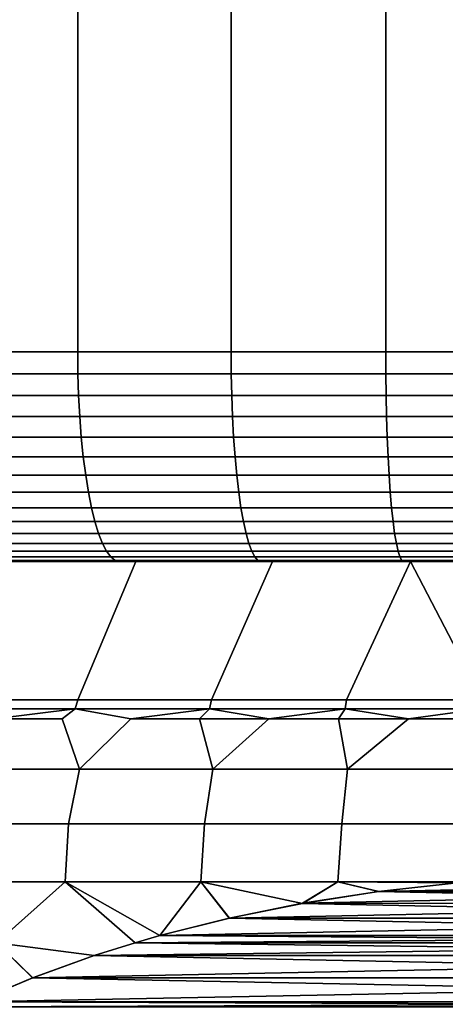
# Model space of a CAD drawing. Header units: metres. Extents: x -109 to 109, y -100 to 58.
# Tile 117 of 256: x -79.36 to -77.33, y 25.39 to 30.08. Entities that reach past the tile are written whole.
import ezdxf

# ---------------------------------------------------------------- set-up
doc = ezdxf.new("R2010")
doc.units = ezdxf.units.M
doc.layers.add('solid_21_062_100_XXX', color=7, linetype='CONTINUOUS')

msp = doc.modelspace()

# ---------------------------------------------------------------- linework, layer by layer
at = {"layer": 'solid_21_062_100_XXX'}
for points in [[(-79.804863, 47.799999, -12.572903), (-79.081688, 47.799999, -12.741069), (-79.081673, 28.5, -12.741074), (-79.804832, 28.5, -12.57291)], [(-79.081688, 47.799999, 12.741069), (-79.804863, 47.799999, 12.572903), (-79.804832, 28.5, 12.57291), (-79.081673, 28.5, 12.741074)], [(-79.081688, 47.799999, -12.741069), (-78.35009, 47.799999, -12.867678), (-78.35009, 28.5, -12.86768), (-79.081673, 28.5, -12.741074)], [(-78.35009, 47.799999, 12.867678), (-79.081688, 47.799999, 12.741069), (-79.081673, 28.5, 12.741074), (-78.35009, 28.5, 12.86768)], [(-78.35009, 47.799999, -12.867678), (-77.61245, 47.799999, -12.952313), (-77.612473, 28.5, -12.952312), (-78.35009, 28.5, -12.86768)], [(-77.61245, 47.799999, 12.952313), (-78.35009, 47.799999, 12.867678), (-78.35009, 28.5, 12.86768), (-77.612473, 28.5, 12.952312)], [(-77.61245, 47.799999, -12.952313), (-76.871216, 47.799999, -12.994699), (-76.871231, 28.5, -12.994699), (-77.612473, 28.5, -12.952312)], [(-76.871216, 47.799999, 12.994699), (-77.61245, 47.799999, 12.952313), (-77.612473, 28.5, 12.952312), (-76.871231, 28.5, 12.994699)], [(-79.080589, 28.395472, -12.735704), (-79.803444, 28.395472, -12.567611), (-79.804832, 28.5, -12.57291), (-79.081673, 28.5, -12.741074)], [(-79.803444, 28.395472, 12.567611), (-79.080589, 28.395472, 12.735704), (-79.081673, 28.5, 12.741074), (-79.804832, 28.5, 12.57291)], [(-78.349312, 28.395472, -12.862256), (-79.080589, 28.395472, -12.735704), (-79.081673, 28.5, -12.741074), (-78.35009, 28.5, -12.86768)], [(-79.080589, 28.395472, 12.735704), (-78.349312, 28.395472, 12.862256), (-78.35009, 28.5, 12.86768), (-79.081673, 28.5, 12.741074)], [(-77.612007, 28.395472, -12.946855), (-78.349312, 28.395472, -12.862256), (-78.35009, 28.5, -12.86768), (-77.612473, 28.5, -12.952312)], [(-78.349312, 28.395472, 12.862256), (-77.612007, 28.395472, 12.946855), (-77.612473, 28.5, 12.952312), (-78.35009, 28.5, 12.86768)], [(-76.871071, 28.395472, -12.989223), (-77.612007, 28.395472, -12.946855), (-77.612473, 28.5, -12.952312), (-76.871231, 28.5, -12.994699)], [(-77.612007, 28.395472, 12.946855), (-76.871071, 28.395472, 12.989223), (-76.871231, 28.5, 12.994699), (-77.612473, 28.5, 12.952312)], [(-79.799278, 28.291986, 12.551754), (-79.077332, 28.291986, 12.719635), (-79.080589, 28.395472, 12.735704), (-79.803444, 28.395472, 12.567611)], [(-79.077332, 28.291986, -12.719635), (-79.799278, 28.291986, -12.551754), (-79.803444, 28.395472, -12.567611), (-79.080589, 28.395472, -12.735704)], [(-79.077332, 28.291986, 12.719635), (-78.346977, 28.291986, 12.846027), (-78.349312, 28.395472, 12.862256), (-79.080589, 28.395472, 12.735704)], [(-78.346977, 28.291986, -12.846027), (-79.077332, 28.291986, -12.719635), (-79.080589, 28.395472, -12.735704), (-78.349312, 28.395472, -12.862256)], [(-78.346977, 28.291986, 12.846027), (-77.610603, 28.291986, 12.930518), (-77.612007, 28.395472, 12.946855), (-78.349312, 28.395472, 12.862256)], [(-77.610603, 28.291986, -12.930518), (-78.346977, 28.291986, -12.846027), (-78.349312, 28.395472, -12.862256), (-77.612007, 28.395472, -12.946855)], [(-77.610603, 28.291986, 12.930518), (-76.870605, 28.291986, 12.972834), (-76.871071, 28.395472, 12.989223), (-77.612007, 28.395472, 12.946855)], [(-76.870605, 28.291986, -12.972834), (-77.610603, 28.291986, -12.930518), (-77.612007, 28.395472, -12.946855), (-76.871071, 28.395472, -12.989223)], [(-79.792381, 28.190784, 12.525511), (-79.071945, 28.190784, 12.693041), (-79.077332, 28.291986, 12.719635), (-79.799278, 28.291986, 12.551754)], [(-79.071945, 28.190784, -12.693041), (-79.792381, 28.190784, -12.525511), (-79.799278, 28.291986, -12.551754), (-79.077332, 28.291986, -12.719635)], [(-79.071945, 28.190784, 12.693041), (-78.343117, 28.190784, 12.819169), (-78.346977, 28.291986, 12.846027), (-79.077332, 28.291986, 12.719635)], [(-78.343117, 28.190784, -12.819169), (-79.071945, 28.190784, -12.693041), (-79.077332, 28.291986, -12.719635), (-78.346977, 28.291986, -12.846027)], [(-78.343117, 28.190784, 12.819169), (-77.608284, 28.190784, 12.903484), (-77.610603, 28.291986, 12.930518), (-78.346977, 28.291986, 12.846027)], [(-77.608284, 28.190784, -12.903484), (-78.343117, 28.190784, -12.819169), (-78.346977, 28.291986, -12.846027), (-77.610603, 28.291986, -12.930518)], [(-77.608284, 28.190784, 12.903484), (-76.869827, 28.190784, 12.94571), (-76.870605, 28.291986, 12.972834), (-77.610603, 28.291986, 12.930518)], [(-76.869827, 28.190784, -12.94571), (-77.608284, 28.190784, -12.903484), (-77.610603, 28.291986, -12.930518), (-76.870605, 28.291986, -12.972834)], [(-79.782829, 28.092976, 12.489171), (-79.064484, 28.092976, 12.656216), (-79.071945, 28.190784, 12.693041), (-79.792381, 28.190784, 12.525511)], [(-79.064484, 28.092976, -12.656216), (-79.782829, 28.092976, -12.489171), (-79.792381, 28.190784, -12.525511), (-79.071945, 28.190784, -12.693041)], [(-79.064484, 28.092976, 12.656216), (-78.337769, 28.092976, 12.781978), (-78.343117, 28.190784, 12.819169), (-79.071945, 28.190784, 12.693041)], [(-78.337769, 28.092976, -12.781978), (-79.064484, 28.092976, -12.656216), (-79.071945, 28.190784, -12.693041), (-78.343117, 28.190784, -12.819169)], [(-78.337769, 28.092976, 12.781978), (-77.605064, 28.092976, 12.866048), (-77.608284, 28.190784, 12.903484), (-78.343117, 28.190784, 12.819169)], [(-77.605064, 28.092976, -12.866048), (-78.337769, 28.092976, -12.781978), (-78.343117, 28.190784, -12.819169), (-77.608284, 28.190784, -12.903484)], [(-77.605064, 28.092976, 12.866048), (-76.868759, 28.092976, 12.908152), (-76.869827, 28.190784, 12.94571), (-77.608284, 28.190784, 12.903484)], [(-76.868759, 28.092976, -12.908152), (-77.605064, 28.092976, -12.866048), (-77.608284, 28.190784, -12.903484), (-76.869827, 28.190784, -12.94571)], [(-79.770729, 27.999638, 12.443133), (-79.055031, 27.999638, 12.609562), (-79.064484, 28.092976, 12.656216), (-79.782829, 28.092976, 12.489171)], [(-79.055031, 27.999638, -12.609562), (-79.770729, 27.999638, -12.443133), (-79.782829, 28.092976, -12.489171), (-79.064484, 28.092976, -12.656216)], [(-79.055031, 27.999638, 12.609562), (-78.330994, 27.999638, 12.73486), (-78.337769, 28.092976, 12.781978), (-79.064484, 28.092976, 12.656216)], [(-78.330994, 27.999638, -12.73486), (-79.055031, 27.999638, -12.609562), (-79.064484, 28.092976, -12.656216), (-78.337769, 28.092976, -12.781978)], [(-78.330994, 27.999638, 12.73486), (-77.60099, 27.999638, 12.818621), (-77.605064, 28.092976, 12.866048), (-78.337769, 28.092976, 12.781978)], [(-77.60099, 27.999638, -12.818621), (-78.330994, 27.999638, -12.73486), (-78.337769, 28.092976, -12.781978), (-77.605064, 28.092976, -12.866048)], [(-77.60099, 27.999638, 12.818621), (-76.867393, 27.999638, 12.860569), (-76.868759, 28.092976, 12.908152), (-77.605064, 28.092976, 12.866048)], [(-76.867393, 27.999638, -12.860569), (-77.60099, 27.999638, -12.818621), (-77.605064, 28.092976, -12.866048), (-76.868759, 28.092976, -12.908152)], [(-79.75621, 27.911791, 12.387903), (-79.043686, 27.911791, 12.553593), (-79.055031, 27.999638, 12.609562), (-79.770729, 27.999638, 12.443133)], [(-79.043686, 27.911791, -12.553593), (-79.75621, 27.911791, -12.387903), (-79.770729, 27.999638, -12.443133), (-79.055031, 27.999638, -12.609562)], [(-79.043686, 27.911791, 12.553593), (-78.322868, 27.911791, 12.678335), (-78.330994, 27.999638, 12.73486), (-79.055031, 27.999638, 12.609562)], [(-78.322868, 27.911791, -12.678335), (-79.043686, 27.911791, -12.553593), (-79.055031, 27.999638, -12.609562), (-78.330994, 27.999638, -12.73486)], [(-78.322868, 27.911791, 12.678335), (-77.596107, 27.911791, 12.761724), (-77.60099, 27.999638, 12.818621), (-78.330994, 27.999638, 12.73486)], [(-77.596107, 27.911791, -12.761724), (-78.322868, 27.911791, -12.678335), (-78.330994, 27.999638, -12.73486), (-77.60099, 27.999638, -12.818621)], [(-77.596107, 27.911791, 12.761724), (-76.865768, 27.911791, 12.803486), (-76.867393, 27.999638, 12.860569), (-77.60099, 27.999638, 12.818621)], [(-76.865768, 27.911791, -12.803486), (-77.596107, 27.911791, -12.761724), (-77.60099, 27.999638, -12.818621), (-76.867393, 27.999638, -12.860569)], [(-79.739433, 27.830402, 12.324085), (-79.030586, 27.830402, 12.488922), (-79.043686, 27.911791, 12.553593), (-79.75621, 27.911791, 12.387903)], [(-79.030586, 27.830402, -12.488922), (-79.739433, 27.830402, -12.324085), (-79.75621, 27.911791, -12.387903), (-79.043686, 27.911791, -12.553593)], [(-79.030586, 27.830402, 12.488922), (-78.313477, 27.830402, 12.613022), (-78.322868, 27.911791, 12.678335), (-79.043686, 27.911791, 12.553593)], [(-78.313477, 27.830402, -12.613022), (-79.030586, 27.830402, -12.488922), (-79.043686, 27.911791, -12.553593), (-78.322868, 27.911791, -12.678335)], [(-78.313477, 27.830402, 12.613022), (-77.590462, 27.830402, 12.69598), (-77.596107, 27.911791, 12.761724), (-78.322868, 27.911791, 12.678335)], [(-77.590462, 27.830402, -12.69598), (-78.313477, 27.830402, -12.613022), (-78.322868, 27.911791, -12.678335), (-77.596107, 27.911791, -12.761724)], [(-77.590462, 27.830402, 12.69598), (-76.863884, 27.830402, 12.737528), (-76.865768, 27.911791, 12.803486), (-77.596107, 27.911791, 12.761724)], [(-76.863884, 27.830402, -12.737528), (-77.590462, 27.830402, -12.69598), (-77.596107, 27.911791, -12.761724), (-76.865768, 27.911791, -12.803486)], [(-79.720589, 27.756365, 12.252383), (-79.015862, 27.756365, 12.41626), (-79.030586, 27.830402, 12.488922), (-79.739433, 27.830402, 12.324085)], [(-79.015862, 27.756365, -12.41626), (-79.720589, 27.756365, -12.252383), (-79.739433, 27.830402, -12.324085), (-79.030586, 27.830402, -12.488922)], [(-79.015862, 27.756365, 12.41626), (-78.302925, 27.756365, 12.539638), (-78.313477, 27.830402, 12.613022), (-79.030586, 27.830402, 12.488922)], [(-78.302925, 27.756365, -12.539638), (-79.015862, 27.756365, -12.41626), (-79.030586, 27.830402, -12.488922), (-78.313477, 27.830402, -12.613022)], [(-78.302925, 27.756365, 12.539638), (-77.584114, 27.756365, 12.622114), (-77.590462, 27.830402, 12.69598), (-78.313477, 27.830402, 12.613022)], [(-77.584114, 27.756365, -12.622114), (-78.302925, 27.756365, -12.539638), (-78.313477, 27.830402, -12.613022), (-77.590462, 27.830402, -12.69598)], [(-77.584114, 27.756365, 12.622114), (-76.861763, 27.756365, 12.66342), (-76.863884, 27.830402, 12.737528), (-77.590462, 27.830402, 12.69598)], [(-76.861763, 27.756365, -12.66342), (-77.584114, 27.756365, -12.622114), (-77.590462, 27.830402, -12.69598), (-76.863884, 27.830402, -12.737528)], [(-79.699875, 27.690491, 12.173581), (-78.99968, 27.690491, 12.336405), (-79.015862, 27.756365, 12.41626), (-79.720589, 27.756365, 12.252383)], [(-78.99968, 27.690491, -12.336405), (-79.699875, 27.690491, -12.173581), (-79.720589, 27.756365, -12.252383), (-79.015862, 27.756365, -12.41626)], [(-78.99968, 27.690491, 12.336405), (-78.291328, 27.690491, 12.458989), (-78.302925, 27.756365, 12.539638), (-79.015862, 27.756365, 12.41626)], [(-78.291328, 27.690491, -12.458989), (-78.99968, 27.690491, -12.336405), (-79.015862, 27.756365, -12.41626), (-78.302925, 27.756365, -12.539638)], [(-78.291328, 27.690491, 12.458989), (-77.577141, 27.690491, 12.540935), (-77.584114, 27.756365, 12.622114), (-78.302925, 27.756365, 12.539638)], [(-77.577141, 27.690491, -12.540935), (-78.291328, 27.690491, -12.458989), (-78.302925, 27.756365, -12.539638), (-77.584114, 27.756365, -12.622114)], [(-77.577141, 27.690491, 12.540935), (-76.859436, 27.690491, 12.581974), (-76.861763, 27.756365, 12.66342), (-77.584114, 27.756365, 12.622114)], [(-76.859436, 27.690491, -12.581974), (-77.577141, 27.690491, -12.540935), (-77.584114, 27.756365, -12.622114), (-76.861763, 27.756365, -12.66342)], [(-79.677521, 27.633503, 12.088546), (-78.982216, 27.633503, 12.250232), (-78.99968, 27.690491, 12.336405), (-79.699875, 27.690491, 12.173581)], [(-78.982216, 27.633503, -12.250232), (-79.677521, 27.633503, -12.088546), (-79.699875, 27.690491, -12.173581), (-78.99968, 27.690491, -12.336405)], [(-78.982216, 27.633503, 12.250232), (-78.278816, 27.633503, 12.37196), (-78.291328, 27.690491, 12.458989), (-78.99968, 27.690491, 12.336405)], [(-78.278816, 27.633503, -12.37196), (-78.982216, 27.633503, -12.250232), (-78.99968, 27.690491, -12.336405), (-78.291328, 27.690491, -12.458989)], [(-78.278816, 27.633503, 12.37196), (-77.569618, 27.633503, 12.453333), (-77.577141, 27.690491, 12.540935), (-78.291328, 27.690491, 12.458989)], [(-77.569618, 27.633503, -12.453333), (-78.278816, 27.633503, -12.37196), (-78.291328, 27.690491, -12.458989), (-77.577141, 27.690491, -12.540935)], [(-77.569618, 27.633503, 12.453333), (-76.856926, 27.633503, 12.494086), (-76.859436, 27.690491, 12.581974), (-77.577141, 27.690491, 12.540935)], [(-76.856926, 27.633503, -12.494086), (-77.569618, 27.633503, -12.453333), (-77.577141, 27.690491, -12.540935), (-76.859436, 27.690491, -12.581974)], [(-79.653778, 27.586029, 11.998211), (-78.963669, 27.586029, 12.158689), (-78.982216, 27.633503, 12.250232), (-79.677521, 27.633503, 12.088546)], [(-78.963669, 27.586029, -12.158689), (-79.653778, 27.586029, -11.998211), (-79.677521, 27.633503, -12.088546), (-78.982216, 27.633503, -12.250232)], [(-78.963669, 27.586029, 12.158689), (-78.265526, 27.586029, 12.279507), (-78.278816, 27.633503, 12.37196), (-78.982216, 27.633503, 12.250232)], [(-78.265526, 27.586029, -12.279507), (-78.963669, 27.586029, -12.158689), (-78.982216, 27.633503, -12.250232), (-78.278816, 27.633503, -12.37196)], [(-78.265526, 27.586029, 12.279507), (-77.561623, 27.586029, 12.360272), (-77.569618, 27.633503, 12.453333), (-78.278816, 27.633503, 12.37196)], [(-77.561623, 27.586029, -12.360272), (-78.265526, 27.586029, -12.279507), (-78.278816, 27.633503, -12.37196), (-77.569618, 27.633503, -12.453333)], [(-77.561623, 27.586029, 12.360272), (-76.854263, 27.586029, 12.400721), (-76.856926, 27.633503, 12.494086), (-77.569618, 27.633503, 12.453333)], [(-76.854263, 27.586029, -12.400721), (-77.561623, 27.586029, -12.360272), (-77.569618, 27.633503, -12.453333), (-76.856926, 27.633503, -12.494086)], [(-79.628899, 27.548588, 11.903567), (-78.944237, 27.548588, 12.062779), (-78.963669, 27.586029, 12.158689), (-79.653778, 27.586029, 11.998211)], [(-78.944237, 27.548588, -12.062779), (-79.628899, 27.548588, -11.903567), (-79.653778, 27.586029, -11.998211), (-78.963669, 27.586029, -12.158689)], [(-78.944237, 27.548588, 12.062779), (-78.251602, 27.548588, 12.182644), (-78.265526, 27.586029, 12.279507), (-78.963669, 27.586029, 12.158689)], [(-78.251602, 27.548588, -12.182644), (-78.944237, 27.548588, -12.062779), (-78.963669, 27.586029, -12.158689), (-78.265526, 27.586029, -12.279507)], [(-78.251602, 27.548588, 12.182644), (-77.553253, 27.548588, 12.262773), (-77.561623, 27.586029, 12.360272), (-78.265526, 27.586029, 12.279507)], [(-77.553253, 27.548588, -12.262773), (-78.251602, 27.548588, -12.182644), (-78.265526, 27.586029, -12.279507), (-77.561623, 27.586029, -12.360272)], [(-77.553253, 27.548588, 12.262773), (-76.851463, 27.548588, 12.302902), (-76.854263, 27.586029, 12.400721), (-77.561623, 27.586029, 12.360272)], [(-76.851463, 27.548588, -12.302902), (-77.553253, 27.548588, -12.262773), (-77.561623, 27.586029, -12.360272), (-76.854263, 27.586029, -12.400721)], [(-79.603165, 27.521591, 11.805655), (-78.924133, 27.521591, 11.963556), (-78.944237, 27.548588, 12.062779), (-79.628899, 27.548588, 11.903567)], [(-78.924133, 27.521591, -11.963556), (-79.603165, 27.521591, -11.805655), (-79.628899, 27.548588, -11.903567), (-78.944237, 27.548588, -12.062779)], [(-79.576851, 27.505337, 11.705547), (-78.903572, 27.505337, 11.86211), (-78.924133, 27.521591, 11.963556), (-79.603165, 27.521591, 11.805655)], [(-78.903572, 27.505337, -11.86211), (-79.576851, 27.505337, -11.705547), (-79.603165, 27.521591, -11.805655), (-78.924133, 27.521591, -11.963556)], [(-78.924133, 27.521591, 11.963556), (-78.23719, 27.521591, 12.082436), (-78.251602, 27.548588, 12.182644), (-78.944237, 27.548588, 12.062779)], [(-78.23719, 27.521591, -12.082436), (-78.924133, 27.521591, -11.963556), (-78.944237, 27.548588, -12.062779), (-78.251602, 27.548588, -12.182644)], [(-78.903572, 27.505337, 11.86211), (-78.222458, 27.505337, 11.979981), (-78.23719, 27.521591, 12.082436), (-78.924133, 27.521591, 11.963556)], [(-78.222458, 27.505337, -11.979981), (-78.903572, 27.505337, -11.86211), (-78.924133, 27.521591, -11.963556), (-78.23719, 27.521591, -12.082436)], [(-78.23719, 27.521591, 12.082436), (-77.544586, 27.521591, 12.161905), (-77.553253, 27.548588, 12.262773), (-78.251602, 27.548588, 12.182644)], [(-77.544586, 27.521591, -12.161905), (-78.23719, 27.521591, -12.082436), (-78.251602, 27.548588, -12.182644), (-77.553253, 27.548588, -12.262773)], [(-78.222458, 27.505337, 11.979981), (-77.535728, 27.505337, 12.058777), (-77.544586, 27.521591, 12.161905), (-78.23719, 27.521591, 12.082436)], [(-77.535728, 27.505337, -12.058777), (-78.222458, 27.505337, -11.979981), (-78.23719, 27.521591, -12.082436), (-77.544586, 27.521591, -12.161905)], [(-77.544586, 27.521591, 12.161905), (-76.848572, 27.521591, 12.201704), (-76.851463, 27.548588, 12.302902), (-77.553253, 27.548588, 12.262773)], [(-76.848572, 27.521591, -12.201704), (-77.544586, 27.521591, -12.161905), (-77.553253, 27.548588, -12.262773), (-76.851463, 27.548588, -12.302902)], [(-77.535728, 27.505337, 12.058777), (-76.845619, 27.505337, 12.098239), (-76.848572, 27.521591, 12.201704), (-77.544586, 27.521591, 12.161905)], [(-76.845619, 27.505337, -12.098239), (-77.535728, 27.505337, -12.058777), (-77.544586, 27.521591, -12.161905), (-76.848572, 27.521591, -12.201704)], [(-79.44915, 27.5, -10.793341), (-81.572983, 27.5, -10.874965), (-81.254471, 27.5, -11.017939), (-78.804863, 27.5, -10.949035)], [(-79.44915, 27.5, 10.793341), (-78.804863, 27.5, 10.949035), (-81.254456, 27.5, 11.017944), (-81.572968, 27.5, 10.874969)], [(-78.804863, 27.5, -10.949035), (-81.254471, 27.5, -11.017939), (-80.93187, 27.5, -11.151617), (-78.151939, 27.5, -11.066382)], [(-78.151939, 27.5, 11.066382), (-77.493469, 27.5, 11.14481), (-80.931854, 27.5, 11.151622), (-81.254456, 27.5, 11.017944)], [(-78.804863, 27.5, 10.949035), (-78.151939, 27.5, 11.066382), (-81.254456, 27.5, 11.017944)], [(-77.493469, 27.5, -11.14481), (-80.93187, 27.5, -11.151617), (-80.605553, 27.5, -11.275831), (-76.831734, 27.5, -11.184076)], [(-77.493469, 27.5, -11.14481), (-78.151939, 27.5, -11.066382), (-80.93187, 27.5, -11.151617)], [(-76.831734, 27.5, 11.184076), (-72.394447, 27.5, 11.275831), (-80.605545, 27.5, 11.275836), (-80.931854, 27.5, 11.151622)], [(-77.493469, 27.5, 11.14481), (-76.831734, 27.5, 11.184076), (-80.931854, 27.5, 11.151622)], [(-76.168266, 27.5, -11.184076), (-80.605553, 27.5, -11.275831), (-72.394455, 27.5, -11.275836), (-72.068146, 27.5, -11.151622)], [(-80.605553, 27.5, -11.275831), (-80.275772, 27.5, -11.390503), (-72.394455, 27.5, -11.275836)], [(-76.168266, 27.5, -11.184076), (-76.831734, 27.5, -11.184076), (-80.605553, 27.5, -11.275831)], [(-72.724228, 27.5, 11.390503), (-80.275757, 27.5, 11.390507), (-80.605545, 27.5, 11.275836)], [(-72.394447, 27.5, 11.275831), (-72.724228, 27.5, 11.390503), (-80.605545, 27.5, 11.275836)], [(-80.275772, 27.5, -11.390503), (-72.724243, 27.5, -11.390507), (-72.394455, 27.5, -11.275836)], [(-80.275772, 27.5, -11.390503), (-79.942741, 27.5, -11.495543), (-72.724243, 27.5, -11.390507)], [(-73.057259, 27.5, 11.495543), (-79.942726, 27.5, 11.495547), (-80.275757, 27.5, 11.390507)], [(-72.724228, 27.5, 11.390503), (-73.057259, 27.5, 11.495543), (-80.275757, 27.5, 11.390507)], [(-79.942741, 27.5, -11.495543), (-73.057274, 27.5, -11.495547), (-72.724243, 27.5, -11.390507)], [(-79.942741, 27.5, -11.495543), (-79.606865, 27.5, -11.590831), (-73.057274, 27.5, -11.495547)], [(-73.393135, 27.5, 11.590831), (-79.606857, 27.5, 11.590834), (-79.942726, 27.5, 11.495547)], [(-73.057259, 27.5, 11.495543), (-73.393135, 27.5, 11.590831), (-79.942726, 27.5, 11.495547)], [(-79.709038, 26.839571, 10.718945), (-79.08036, 26.839571, 10.887399), (-78.804863, 27.5, 10.949035), (-79.44915, 27.5, 10.793341)], [(-79.709038, 26.839571, -10.718945), (-79.44915, 27.5, -10.793341), (-78.804863, 27.5, -10.949035), (-79.08036, 26.839571, -10.887399)], [(-79.576851, 27.505337, -11.705547), (-79.26828, 27.5, -11.676328), (-79.606865, 27.5, -11.590831)], [(-79.606865, 27.5, -11.590831), (-73.393143, 27.5, -11.590834), (-73.057274, 27.5, -11.495547)], [(-79.606865, 27.5, -11.590831), (-79.26828, 27.5, -11.676328), (-73.393143, 27.5, -11.590834)], [(-79.576851, 27.505337, 11.705547), (-79.606857, 27.5, 11.590834), (-79.268265, 27.5, 11.676331)], [(-73.73172, 27.5, 11.676328), (-79.268265, 27.5, 11.676331), (-79.606857, 27.5, 11.590834)], [(-73.393135, 27.5, 11.590831), (-73.73172, 27.5, 11.676328), (-79.606857, 27.5, 11.590834)], [(-78.903572, 27.505337, -11.86211), (-79.26828, 27.5, -11.676328), (-79.576851, 27.505337, -11.705547)], [(-78.903572, 27.505337, 11.86211), (-79.576851, 27.505337, 11.705547), (-79.268265, 27.5, 11.676331), (-78.927406, 27.5, 11.751921)], [(-78.903572, 27.505337, -11.86211), (-78.927422, 27.5, -11.751918), (-79.26828, 27.5, -11.676328)], [(-79.26828, 27.5, -11.676328), (-73.731735, 27.5, -11.676331), (-73.393143, 27.5, -11.590834)], [(-79.26828, 27.5, -11.676328), (-78.927422, 27.5, -11.751918), (-73.731735, 27.5, -11.676331)], [(-74.072578, 27.5, 11.751918), (-78.927406, 27.5, 11.751921), (-79.268265, 27.5, 11.676331)], [(-73.73172, 27.5, 11.676328), (-74.072578, 27.5, 11.751918), (-79.268265, 27.5, 11.676331)], [(-79.08036, 26.839571, 10.887399), (-78.442947, 26.839571, 11.019014), (-78.151939, 27.5, 11.066382), (-78.804863, 27.5, 10.949035)], [(-79.08036, 26.839571, -10.887399), (-78.804863, 27.5, -10.949035), (-78.151939, 27.5, -11.066382), (-78.442947, 26.839571, -11.019014)], [(-78.903572, 27.505337, -11.86211), (-78.584473, 27.5, -11.817571), (-78.927422, 27.5, -11.751918)], [(-78.927422, 27.5, -11.751918), (-74.072594, 27.5, -11.751921), (-73.731735, 27.5, -11.676331)], [(-78.927422, 27.5, -11.751918), (-78.584473, 27.5, -11.817571), (-74.072594, 27.5, -11.751921)], [(-78.903572, 27.505337, 11.86211), (-78.927406, 27.5, 11.751921), (-78.584457, 27.5, 11.817574)], [(-74.415527, 27.5, 11.817571), (-78.584457, 27.5, 11.817574), (-78.927406, 27.5, 11.751921)], [(-74.072578, 27.5, 11.751918), (-74.415527, 27.5, 11.817571), (-78.927406, 27.5, 11.751921)], [(-78.222458, 27.505337, -11.979981), (-78.584473, 27.5, -11.817571), (-78.903572, 27.505337, -11.86211)], [(-78.222458, 27.505337, 11.979981), (-78.903572, 27.505337, 11.86211), (-78.584457, 27.5, 11.817574), (-78.239738, 27.5, 11.873216)], [(-78.222458, 27.505337, -11.979981), (-78.239754, 27.5, -11.873215), (-78.584473, 27.5, -11.817571)], [(-78.584473, 27.5, -11.817571), (-74.415543, 27.5, -11.817574), (-74.072594, 27.5, -11.751921)], [(-78.584473, 27.5, -11.817571), (-78.239754, 27.5, -11.873215), (-74.415543, 27.5, -11.817574)], [(-74.760246, 27.5, 11.873215), (-78.239738, 27.5, 11.873216), (-78.584457, 27.5, 11.817574)], [(-74.415527, 27.5, 11.817571), (-74.760246, 27.5, 11.873215), (-78.584457, 27.5, 11.817574)], [(-78.442947, 26.839571, 11.019014), (-77.798965, 26.839571, 11.113344), (-77.493469, 27.5, 11.14481), (-78.151939, 27.5, 11.066382)], [(-78.442947, 26.839571, -11.019014), (-78.151939, 27.5, -11.066382), (-77.493469, 27.5, -11.14481), (-77.798965, 26.839571, -11.113344)], [(-78.222458, 27.505337, -11.979981), (-77.893608, 27.5, -11.918802), (-78.239754, 27.5, -11.873215)], [(-78.239754, 27.5, -11.873215), (-74.760262, 27.5, -11.873216), (-74.415543, 27.5, -11.817574)], [(-78.239754, 27.5, -11.873215), (-77.893608, 27.5, -11.918802), (-74.760262, 27.5, -11.873216)], [(-78.222458, 27.505337, 11.979981), (-78.239738, 27.5, 11.873216), (-77.893593, 27.5, 11.918804)], [(-75.106392, 27.5, 11.918802), (-77.893593, 27.5, 11.918804), (-78.239738, 27.5, 11.873216)], [(-74.760246, 27.5, 11.873215), (-75.106392, 27.5, 11.918802), (-78.239738, 27.5, 11.873216)], [(-77.535728, 27.505337, -12.058777), (-77.893608, 27.5, -11.918802), (-78.222458, 27.505337, -11.979981)], [(-77.535728, 27.505337, 12.058777), (-78.222458, 27.505337, 11.979981), (-77.893593, 27.5, 11.918804), (-77.546188, 27.5, 11.954308)], [(-77.535728, 27.505337, -12.058777), (-77.546204, 27.5, -11.954307), (-77.893608, 27.5, -11.918802)], [(-77.893608, 27.5, -11.918802), (-75.106407, 27.5, -11.918804), (-74.760262, 27.5, -11.873216)], [(-77.893608, 27.5, -11.918802), (-77.546204, 27.5, -11.954307), (-75.106407, 27.5, -11.918804)], [(-75.453796, 27.5, 11.954307), (-77.546188, 27.5, 11.954308), (-77.893593, 27.5, 11.918804)], [(-75.106392, 27.5, 11.918802), (-75.453796, 27.5, 11.954307), (-77.893593, 27.5, 11.918804)], [(-77.150581, 26.839571, 11.17007), (-77.493469, 27.5, 11.14481), (-77.798965, 26.839571, 11.113344)], [(-77.798965, 26.839571, -11.113344), (-77.493469, 27.5, -11.14481), (-76.831734, 27.5, -11.184076), (-77.150581, 26.839571, -11.17007)], [(-77.535728, 27.505337, -12.058777), (-77.197998, 27.5, -11.979682), (-77.546204, 27.5, -11.954307)], [(-77.546204, 27.5, -11.954307), (-75.453812, 27.5, -11.954308), (-75.106407, 27.5, -11.918804)], [(-77.546204, 27.5, -11.954307), (-77.197998, 27.5, -11.979682), (-75.453812, 27.5, -11.954308)], [(-77.535728, 27.505337, 12.058777), (-77.546188, 27.5, 11.954308), (-77.197983, 27.5, 11.979682)], [(-75.802002, 27.5, 11.979682), (-77.197983, 27.5, 11.979682), (-77.546188, 27.5, 11.954308)], [(-75.453796, 27.5, 11.954307), (-75.802002, 27.5, 11.979682), (-77.546188, 27.5, 11.954308)], [(-76.845619, 27.505337, -12.098239), (-77.197998, 27.5, -11.979682), (-77.535728, 27.505337, -12.058777)], [(-76.845619, 27.505337, 12.098239), (-77.535728, 27.505337, 12.058777), (-77.197983, 27.5, 11.979682), (-76.849113, 27.5, 11.994921)], [(-76.5, 26.839571, 11.189), (-76.831734, 27.5, 11.184076), (-77.493469, 27.5, 11.14481), (-77.150581, 26.839571, 11.17007)], [(-79.094376, 26.79698, -10.946519), (-79.726463, 26.79698, -10.777149), (-79.709038, 26.839571, -10.718945), (-79.08036, 26.839571, -10.887399)], [(-79.726463, 26.79698, 10.777149), (-79.094376, 26.79698, 10.946519), (-79.08036, 26.839571, 10.887399), (-79.709038, 26.839571, 10.718945)], [(-78.453499, 26.79698, -11.078848), (-79.094376, 26.79698, -10.946519), (-79.08036, 26.839571, -10.887399), (-78.442947, 26.839571, -11.019014)], [(-79.094376, 26.79698, 10.946519), (-78.453499, 26.79698, 11.078848), (-78.442947, 26.839571, 11.019014), (-79.08036, 26.839571, 10.887399)], [(-77.806015, 26.79698, -11.173691), (-78.453499, 26.79698, -11.078848), (-78.442947, 26.839571, -11.019014), (-77.798965, 26.839571, -11.113344)], [(-78.453499, 26.79698, 11.078848), (-77.806015, 26.79698, 11.173691), (-77.798965, 26.839571, 11.113344), (-78.442947, 26.839571, 11.019014)], [(-77.154114, 26.79698, -11.230724), (-77.806015, 26.79698, -11.173691), (-77.798965, 26.839571, -11.113344), (-77.150581, 26.839571, -11.17007)], [(-77.806015, 26.79698, 11.173691), (-77.154114, 26.79698, 11.230724), (-77.150581, 26.839571, 11.17007), (-77.798965, 26.839571, 11.113344)], [(-79.094376, 26.79698, -10.946519), (-79.480423, 26.75, -10.907318), (-79.726463, 26.79698, -10.777149)], [(-79.094376, 26.79698, 10.946519), (-79.726463, 26.79698, 10.777149), (-79.480423, 26.75, 10.907318), (-79.155899, 26.75, 10.990848)], [(-79.094376, 26.79698, -10.946519), (-79.155899, 26.75, -10.990848), (-79.480423, 26.75, -10.907318)], [(-79.094376, 26.79698, -10.946519), (-78.829033, 26.75, -11.064724), (-79.072624, 26.509626, -11.271388), (-79.155899, 26.75, -10.990848)], [(-79.094376, 26.79698, 10.946519), (-79.155899, 26.75, 10.990848), (-79.072624, 26.509626, 11.271388), (-78.829033, 26.75, 11.064724)], [(-78.453499, 26.79698, -11.078848), (-78.829033, 26.75, -11.064724), (-79.094376, 26.79698, -10.946519)], [(-78.453499, 26.79698, 11.078848), (-79.094376, 26.79698, 10.946519), (-78.829033, 26.75, 11.064724), (-78.50013, 26.75, 11.128882)], [(-78.453499, 26.79698, -11.078848), (-78.50013, 26.75, -11.128882), (-78.829033, 26.75, -11.064724)], [(-78.453499, 26.79698, -11.078848), (-78.169464, 26.75, -11.183266), (-78.50013, 26.75, -11.128882)], [(-78.453499, 26.79698, 11.078848), (-78.50013, 26.75, 11.128882), (-78.169464, 26.75, 11.183266)], [(-77.806015, 26.79698, -11.173691), (-78.169464, 26.75, -11.183266), (-78.453499, 26.79698, -11.078848)], [(-77.806015, 26.79698, 11.173691), (-78.453499, 26.79698, 11.078848), (-78.169464, 26.75, 11.183266), (-77.837334, 26.75, 11.227826)], [(-77.806015, 26.79698, -11.173691), (-77.837334, 26.75, -11.227826), (-78.169464, 26.75, -11.183266)], [(-77.806015, 26.79698, -11.173691), (-77.504028, 26.75, -11.262525), (-77.837334, 26.75, -11.227826)], [(-77.806015, 26.79698, 11.173691), (-77.837334, 26.75, 11.227826), (-77.504028, 26.75, 11.262525)], [(-77.154114, 26.79698, -11.230724), (-77.504028, 26.75, -11.262525), (-77.806015, 26.79698, -11.173691)], [(-77.154114, 26.79698, 11.230724), (-77.806015, 26.79698, 11.173691), (-77.504028, 26.75, 11.262525), (-77.169838, 26.75, 11.287331)], [(-77.154114, 26.79698, -11.230724), (-77.169838, 26.75, -11.287331), (-77.504028, 26.75, -11.262525)], [(-79.072624, 26.509626, -11.271388), (-79.700569, 26.509626, -11.109408), (-79.480423, 26.75, -10.907318), (-79.155899, 26.75, -10.990848)], [(-79.700569, 26.509626, 11.109408), (-79.072624, 26.509626, 11.271388), (-79.155899, 26.75, 10.990848), (-79.480423, 26.75, 10.907318)], [(-78.436584, 26.509626, -11.397904), (-79.072624, 26.509626, -11.271388), (-78.829033, 26.75, -11.064724), (-78.50013, 26.75, -11.128882)], [(-79.072624, 26.509626, 11.271388), (-78.436584, 26.509626, 11.397904), (-78.50013, 26.75, 11.128882), (-78.829033, 26.75, 11.064724)], [(-78.436584, 26.509626, -11.397904), (-78.50013, 26.75, -11.128882), (-78.169464, 26.75, -11.183266)], [(-78.436584, 26.509626, 11.397904), (-78.169464, 26.75, 11.183266), (-78.50013, 26.75, 11.128882)], [(-77.794449, 26.509626, -11.488559), (-78.436584, 26.509626, -11.397904), (-78.169464, 26.75, -11.183266), (-77.837334, 26.75, -11.227826)], [(-78.436584, 26.509626, 11.397904), (-77.794449, 26.509626, 11.488559), (-77.837334, 26.75, 11.227826), (-78.169464, 26.75, 11.183266)], [(-77.794449, 26.509626, -11.488559), (-77.837334, 26.75, -11.227826), (-77.504028, 26.75, -11.262525)], [(-77.794449, 26.509626, 11.488559), (-77.504028, 26.75, 11.262525), (-77.837334, 26.75, 11.227826)], [(-77.148247, 26.509626, -11.543065), (-77.794449, 26.509626, -11.488559), (-77.504028, 26.75, -11.262525), (-77.169838, 26.75, -11.287331)], [(-77.794449, 26.509626, 11.488559), (-77.148247, 26.509626, 11.543065), (-77.169838, 26.75, 11.287331), (-77.504028, 26.75, 11.262525)], [(-79.700569, 26.509626, -11.109408), (-79.072624, 26.509626, -11.271388), (-79.125839, 26.249126, -11.504558), (-79.766777, 26.249126, -11.339227)], [(-79.072624, 26.509626, 11.271388), (-79.700569, 26.509626, 11.109408), (-79.766777, 26.249126, 11.339227), (-79.125839, 26.249126, 11.504558)], [(-79.072624, 26.509626, -11.271388), (-78.436584, 26.509626, -11.397904), (-78.476646, 26.249126, -11.633691), (-79.125839, 26.249126, -11.504558)], [(-78.436584, 26.509626, 11.397904), (-79.072624, 26.509626, 11.271388), (-79.125839, 26.249126, 11.504558), (-78.476646, 26.249126, 11.633691)], [(-78.436584, 26.509626, -11.397904), (-77.794449, 26.509626, -11.488559), (-77.821228, 26.249126, -11.72622), (-78.476646, 26.249126, -11.633691)], [(-77.794449, 26.509626, 11.488559), (-78.436584, 26.509626, 11.397904), (-78.476646, 26.249126, 11.633691), (-77.821228, 26.249126, 11.72622)], [(-77.794449, 26.509626, -11.488559), (-77.148247, 26.509626, -11.543065), (-77.161652, 26.249126, -11.781855), (-77.821228, 26.249126, -11.72622)], [(-77.148247, 26.509626, 11.543065), (-77.794449, 26.509626, 11.488559), (-77.821228, 26.249126, 11.72622), (-77.161652, 26.249126, 11.781855)], [(-79.766777, 26.249126, -11.339227), (-79.125839, 26.249126, -11.504558), (-79.142189, 25.972372, -11.726594), (-79.781563, 25.972372, -11.563975)], [(-79.766777, 26.249126, 11.339227), (-79.781441, 25.972372, 11.56401), (-79.142075, 25.972372, 11.726619), (-79.125839, 26.249126, 11.504558)], [(-79.125839, 26.249126, -11.504558), (-78.476646, 26.249126, -11.633691), (-78.49485, 25.972372, -11.85389), (-79.142189, 25.972372, -11.726594)], [(-79.125839, 26.249126, 11.504558), (-79.142075, 25.972372, 11.726619), (-78.494759, 25.972372, 11.853907), (-78.476646, 26.249126, 11.633691)], [(-78.476646, 26.249126, -11.633691), (-77.821228, 26.249126, -11.72622), (-77.841515, 25.972372, -11.94548), (-78.49485, 25.972372, -11.85389)], [(-78.476646, 26.249126, 11.633691), (-78.494759, 25.972372, 11.853907), (-77.841431, 25.972372, 11.94549), (-77.821228, 26.249126, 11.72622)], [(-77.821228, 26.249126, -11.72622), (-77.161652, 26.249126, -11.781855), (-77.184761, 25.973782, -12), (-77.841515, 25.972372, -11.94548)], [(-77.161652, 26.249126, 11.781855), (-77.821228, 26.249126, 11.72622), (-77.841431, 25.972372, 11.94549), (-77.1847, 25.973787, 12)], [(-79.469093, 25.68075, -11.854445), (-79.781563, 25.972372, -11.563975), (-79.142189, 25.972372, -11.726594)], [(-79.142075, 25.972372, 11.726619), (-79.781441, 25.972372, 11.56401), (-79.469109, 25.68075, 11.854442)], [(-79.142075, 25.972372, 11.726619), (-79.469109, 25.68075, 11.854442), (-79.003395, 25.620382, 12), (-78.807632, 25.681938, 12)], [(-79.002701, 25.620611, -12), (-79.469093, 25.68075, -11.854445), (-79.142189, 25.972372, -11.726594), (-78.807632, 25.68194, -12)], [(-78.689697, 25.71578, -12), (-78.807632, 25.68194, -12), (-79.142189, 25.972372, -11.726594), (-78.49485, 25.972372, -11.85389)], [(-79.142075, 25.972372, 11.726619), (-78.807632, 25.681938, 12), (-78.690353, 25.715597, 12)], [(-78.358604, 25.799068, 12), (-78.494759, 25.972372, 11.853907), (-79.142075, 25.972372, 11.726619), (-78.690353, 25.715597, 12)], [(-78.357986, 25.799208, -12), (-78.689697, 25.71578, -12), (-78.49485, 25.972372, -11.85389)], [(-78.009262, 25.869612, -12), (-78.357986, 25.799208, -12), (-78.49485, 25.972372, -11.85389), (-77.841515, 25.972372, -11.94548)], [(-78.009811, 25.869514, 12), (-77.841431, 25.972372, 11.94549), (-78.494759, 25.972372, 11.853907)], [(-78.358604, 25.799068, 12), (-78.009811, 25.869514, 12), (-78.494759, 25.972372, 11.853907)], [(-78.009811, 25.869514, 12), (-77.646309, 25.925739, 12), (-77.841431, 25.972372, 11.94549)], [(-77.645882, 25.925797, -12), (-78.009262, 25.869612, -12), (-77.841515, 25.972372, -11.94548)], [(-77.270775, 25.966738, -12), (-77.841515, 25.972372, -11.94548), (-77.184761, 25.973782, -12)], [(-77.270775, 25.966738, -12), (-77.645882, 25.925797, -12), (-77.841515, 25.972372, -11.94548)], [(-77.271072, 25.966713, 12), (-77.1847, 25.973787, 12), (-77.841431, 25.972372, 11.94549)], [(-77.646309, 25.925739, 12), (-77.271072, 25.966713, 12), (-77.841431, 25.972372, 11.94549)], [(-75.354118, 25.925797, 12), (-77.271072, 25.966713, 12), (-77.646309, 25.925739, 12)], [(-75.728928, 25.966713, -12), (-77.645882, 25.925797, -12), (-77.270775, 25.966738, -12)], [(-75.353691, 25.925739, -12), (-77.645882, 25.925797, -12), (-75.728928, 25.966713, -12)], [(-74.990738, 25.869612, 12), (-77.646309, 25.925739, 12), (-78.009811, 25.869514, 12)], [(-75.353691, 25.925739, -12), (-78.009262, 25.869612, -12), (-77.645882, 25.925797, -12)], [(-74.990189, 25.869514, -12), (-78.009262, 25.869612, -12), (-75.353691, 25.925739, -12)], [(-75.354118, 25.925797, 12), (-77.646309, 25.925739, 12), (-74.990738, 25.869612, 12)], [(-74.642014, 25.799208, 12), (-78.009811, 25.869514, 12), (-78.358604, 25.799068, 12)], [(-74.990189, 25.869514, -12), (-78.357986, 25.799208, -12), (-78.009262, 25.869612, -12)], [(-74.641396, 25.799068, -12), (-78.357986, 25.799208, -12), (-74.990189, 25.869514, -12)], [(-74.990738, 25.869612, 12), (-78.009811, 25.869514, 12), (-74.642014, 25.799208, 12)], [(-74.310303, 25.71578, 12), (-78.358604, 25.799068, 12), (-78.690353, 25.715597, 12)], [(-74.641396, 25.799068, -12), (-78.689697, 25.71578, -12), (-78.357986, 25.799208, -12)], [(-74.641396, 25.799068, -12), (-74.309647, 25.715597, -12), (-78.689697, 25.71578, -12)], [(-74.642014, 25.799208, 12), (-78.358604, 25.799068, 12), (-74.310303, 25.71578, 12)], [(-74.310303, 25.71578, 12), (-78.690353, 25.715597, 12), (-78.807632, 25.681938, 12)], [(-74.310303, 25.71578, 12), (-78.807632, 25.681938, 12), (-74.192368, 25.68194, 12)], [(-74.192368, 25.681938, -12), (-78.807632, 25.68194, -12), (-78.689697, 25.71578, -12)], [(-74.309647, 25.715597, -12), (-74.192368, 25.681938, -12), (-78.689697, 25.71578, -12)], [(-79.296631, 25.51474, 12), (-79.469109, 25.68075, 11.854442), (-79.569481, 25.399967, 12)], [(-79.469093, 25.68075, -11.854445), (-79.295959, 25.514999, -12), (-79.568832, 25.400259, -12)], [(-79.296631, 25.51474, 12), (-79.003395, 25.620382, 12), (-79.469109, 25.68075, 11.854442)], [(-79.469093, 25.68075, -11.854445), (-79.002701, 25.620611, -12), (-79.295959, 25.514999, -12)], [(-74.192368, 25.68194, 12), (-78.807632, 25.681938, 12), (-79.003395, 25.620382, 12)], [(-73.997299, 25.620611, 12), (-74.192368, 25.68194, 12), (-79.003395, 25.620382, 12)], [(-73.996605, 25.620382, -12), (-79.002701, 25.620611, -12), (-78.807632, 25.68194, -12)], [(-73.996605, 25.620382, -12), (-78.807632, 25.68194, -12), (-74.192368, 25.681938, -12)], [(-73.704041, 25.514999, 12), (-79.003395, 25.620382, 12), (-79.296631, 25.51474, 12)], [(-73.996605, 25.620382, -12), (-79.295959, 25.514999, -12), (-79.002701, 25.620611, -12)], [(-73.703369, 25.51474, -12), (-79.295959, 25.514999, -12), (-73.996605, 25.620382, -12)], [(-73.704041, 25.514999, 12), (-73.997299, 25.620611, 12), (-79.003395, 25.620382, 12)], [(-73.431168, 25.400259, 12), (-79.296631, 25.51474, 12), (-79.569481, 25.399967, 12)], [(-73.703369, 25.51474, -12), (-79.568832, 25.400259, -12), (-79.295959, 25.514999, -12)], [(-73.703369, 25.51474, -12), (-73.430519, 25.399967, -12), (-79.568832, 25.400259, -12)], [(-73.704041, 25.514999, 12), (-79.296631, 25.51474, 12), (-73.431168, 25.400259, 12)], [(-73.431168, 25.400259, 12), (-79.569481, 25.399967, 12), (-79.621277, 25.376165, 12)], [(-73.431168, 25.400259, 12), (-79.621277, 25.376165, 12), (-73.378731, 25.376169, 12)], [(-73.378723, 25.376165, -12), (-79.621269, 25.376169, -12), (-79.568832, 25.400259, -12)], [(-73.430519, 25.399967, -12), (-73.378723, 25.376165, -12), (-79.568832, 25.400259, -12)]]:
    msp.add_3dface(points, dxfattribs=at)

doc.saveas('drawing.dxf')
